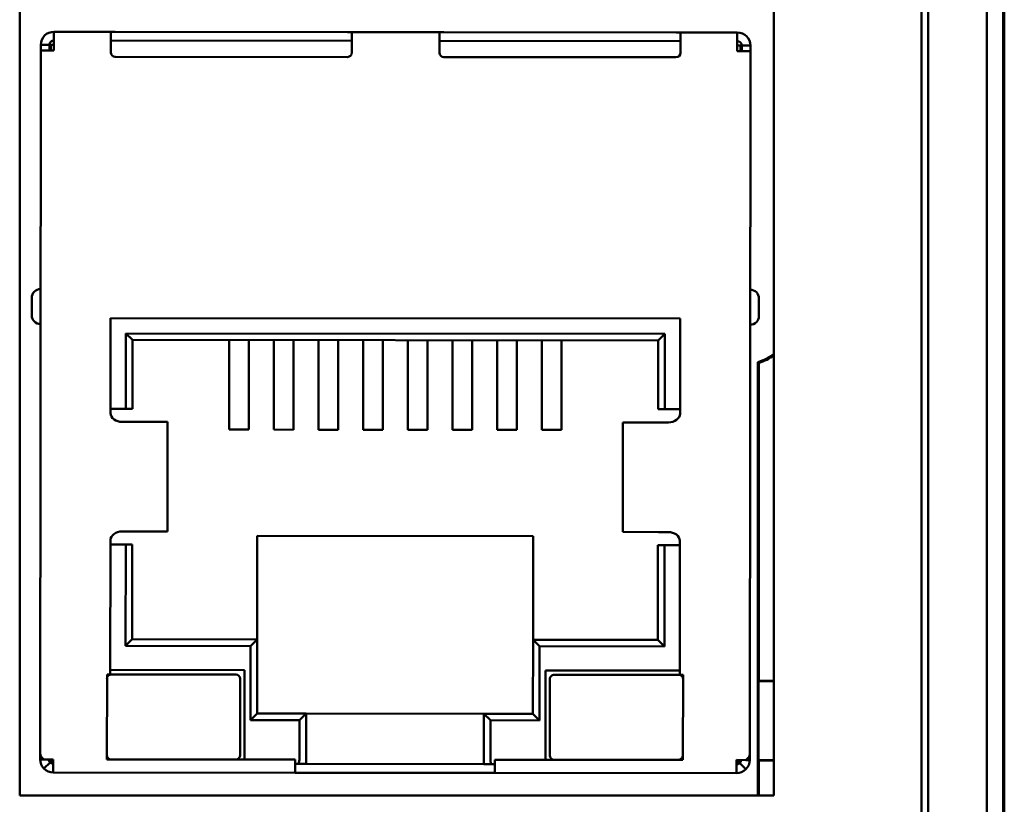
# Model space of a CAD drawing. Header units: inches. Extents: x 2.1 to 23.1, y 1.2 to 17.8.
# Tile 9 of 19: x 10.373 to 11.257, y 8.752 to 9.457. Entities that reach past the tile are written whole.
import ezdxf

# ---------------------------------------------------------------- set-up
doc = ezdxf.new("R2010")
doc.units = ezdxf.units.IN
doc.header["$LTSCALE"] = 0.8
doc.header["$MEASUREMENT"] = 0
doc.layers.add('Visible (ANSI)', color=7, linetype='Continuous', lineweight=50)

msp = doc.modelspace()

# ---------------------------------------------------------------- linework, layer by layer
at = {"layer": 'Visible (ANSI)'}
for p, q in [((11.2416, 11.0508), (11.2416, 7.6824)), ((11.1889, 8.1881), (11.1889, 10.5451)), ((11.18297, 10.32761), (11.18297, 8.26795)), ((11.2574, 8.4916), (11.2574, 10.2416)), ((11.25649, 8.54042), (11.25649, 10.19279)), ((11.25653, 10.19073), (11.25653, 8.54247)), ((11.0503, 10.15731), (11.0503, 8.7605)), ((10.3725, 8.7605), (10.3725, 9.53967)), ((10.40328, 9.43461), (10.40329, 9.44642)), ((10.40329, 9.44642), (10.45447, 9.44637)), ((10.45447, 9.44637), (10.45446, 9.43456)), ((10.45447, 9.44637), (10.45841, 9.44636)), ((10.45841, 9.44636), (10.66707, 9.44616)), ((10.66707, 9.44616), (10.67101, 9.44616)), ((10.671, 9.43435), (10.67101, 9.44616)), ((10.67101, 9.44616), (10.74975, 9.44609)), ((10.74974, 9.43427), (10.74975, 9.44609)), ((10.75369, 9.44608), (10.74975, 9.44609)), ((10.96235, 9.44588), (10.75369, 9.44608)), ((10.96628, 9.44588), (10.96235, 9.44588)), ((10.96628, 9.44588), (10.96627, 9.43407)), ((10.96628, 9.44588), (11.01746, 9.44583)), ((11.01746, 9.44583), (11.01745, 9.43402)), ((10.39146, 9.42948), (10.39147, 9.43462)), ((10.39934, 9.43461), (10.39147, 9.43462)), ((10.39934, 9.42948), (10.39934, 9.43461)), ((10.4005, 9.43461), (10.40049, 9.42948)), ((10.40328, 9.43461), (10.4005, 9.43461)), ((10.40328, 9.42947), (10.40328, 9.43461)), ((10.45446, 9.42788), (10.45446, 9.43456)), ((10.671, 9.43829), (10.45447, 9.43849)), ((10.671, 9.43435), (10.67099, 9.42767)), ((10.74974, 9.43427), (10.74973, 9.4276)), ((10.96628, 9.438), (10.74974, 9.43821)), ((10.96627, 9.42739), (10.96627, 9.43407)), ((11.01745, 9.43402), (11.02024, 9.43402)), ((11.01745, 9.42889), (11.01745, 9.43402)), ((11.02023, 9.42888), (11.02024, 9.43402)), ((11.02139, 9.43401), (11.02926, 9.43401)), ((11.02139, 9.43401), (11.02139, 9.42888)), ((11.02926, 9.43401), (11.02926, 9.42887)), ((10.39086, 8.79802), (10.39146, 9.42948)), ((10.40328, 9.42947), (10.39146, 9.42948)), ((11.01745, 9.42889), (11.02926, 9.42887)), ((11.02926, 9.42887), (11.02866, 8.79741)), ((10.66705, 9.42374), (10.45839, 9.42394)), ((10.75366, 9.42366), (10.96233, 9.42346)), ((10.38338, 9.20746), (10.38336, 9.19171)), ((11.03691, 9.19109), (11.03692, 9.20683)), ((10.45423, 9.18928), (10.45415, 9.10385)), ((10.96604, 9.18879), (10.45423, 9.18928)), ((10.96596, 9.10336), (10.96604, 9.18879)), ((10.46793, 9.10777), (10.46799, 9.17549)), ((10.46799, 9.17549), (10.95225, 9.17503)), ((10.47389, 9.16958), (10.46799, 9.17549)), ((10.47389, 9.16958), (10.47383, 9.10777)), ((10.94633, 9.16913), (10.47389, 9.16958)), ((10.5607, 9.16949), (10.56069, 9.15493)), ((10.57842, 9.16948), (10.57841, 9.15491)), ((10.60086, 9.16946), (10.60085, 9.15489)), ((10.61858, 9.16944), (10.61856, 9.15487)), ((10.64102, 9.16942), (10.64101, 9.15485)), ((10.65874, 9.1694), (10.65872, 9.15483)), ((10.68118, 9.16938), (10.68116, 9.15481)), ((10.69889, 9.16936), (10.69888, 9.1548)), ((10.72133, 9.16934), (10.72132, 9.15477)), ((10.73905, 9.16932), (10.73904, 9.15476)), ((10.76149, 9.1693), (10.76148, 9.15474)), ((10.77921, 9.16929), (10.77919, 9.15472)), ((10.80165, 9.16926), (10.80164, 9.1547)), ((10.81937, 9.16925), (10.81935, 9.15468)), ((10.84181, 9.16923), (10.84179, 9.15466)), ((10.85952, 9.16921), (10.85951, 9.15464)), ((10.94628, 9.10731), (10.94633, 9.16913)), ((10.94633, 9.16913), (10.95225, 9.17503)), ((10.95225, 9.17503), (10.95218, 9.10731)), ((10.56067, 9.13254), (10.56069, 9.15493)), ((10.57839, 9.13252), (10.57841, 9.15491)), ((10.60083, 9.1325), (10.60085, 9.15489)), ((10.61854, 9.13248), (10.61856, 9.15487)), ((10.64098, 9.13246), (10.64101, 9.15485)), ((10.6587, 9.13244), (10.65872, 9.15483)), ((10.68114, 9.13242), (10.68116, 9.15481)), ((10.69886, 9.1324), (10.69888, 9.1548)), ((10.7213, 9.13238), (10.72132, 9.15477)), ((10.73902, 9.13236), (10.73904, 9.15476)), ((10.76146, 9.13234), (10.76148, 9.15474)), ((10.77917, 9.13233), (10.77919, 9.15472)), ((10.80161, 9.1323), (10.80164, 9.1547)), ((10.81933, 9.13229), (10.81935, 9.15468)), ((10.84177, 9.13227), (10.84179, 9.15466)), ((10.85949, 9.13225), (10.85951, 9.15464)), ((11.03583, 9.14961), (11.03583, 8.7605)), ((11.03686, 9.14887), (11.03686, 8.86349)), ((10.56067, 9.13254), (10.56063, 9.08906)), ((10.57839, 9.13252), (10.57834, 9.08904)), ((10.60083, 9.1325), (10.60079, 9.08902)), ((10.61854, 9.13248), (10.6185, 9.089)), ((10.64098, 9.13246), (10.64094, 9.08898)), ((10.6587, 9.13244), (10.65866, 9.08896)), ((10.68114, 9.13242), (10.6811, 9.08894)), ((10.69886, 9.1324), (10.69882, 9.08893)), ((10.7213, 9.13238), (10.72126, 9.0889)), ((10.73902, 9.13236), (10.73897, 9.08889)), ((10.76146, 9.13234), (10.76141, 9.08887)), ((10.77917, 9.13233), (10.77913, 9.08885)), ((10.80161, 9.1323), (10.80157, 9.08883)), ((10.81933, 9.13229), (10.81929, 9.08881)), ((10.84177, 9.13227), (10.84173, 9.08879)), ((10.85949, 9.13225), (10.85945, 9.08877)), ((10.45415, 9.10779), (10.46793, 9.10777)), ((10.46793, 9.10777), (10.47383, 9.10777)), ((10.94628, 9.10731), (10.95218, 9.10731)), ((10.95218, 9.10731), (10.96596, 9.1073)), ((10.47337, 9.09596), (10.46437, 9.09596)), ((10.47337, 9.09596), (10.50496, 9.09593)), ((10.50496, 9.09593), (10.50542, 9.09593)), ((10.50532, 8.9975), (10.50542, 9.09593)), ((10.56063, 9.08906), (10.57834, 9.08904)), ((10.60079, 9.08902), (10.6185, 9.089)), ((10.64094, 9.08898), (10.65866, 9.08896)), ((10.6811, 9.08894), (10.69882, 9.08893)), ((10.73897, 9.08889), (10.72126, 9.0889)), ((10.77913, 9.08885), (10.76141, 9.08887)), ((10.81929, 9.08881), (10.80157, 9.08883)), ((10.85945, 9.08877), (10.84173, 9.08879)), ((10.91458, 8.99711), (10.91467, 9.09553)), ((10.91467, 9.09553), (10.91513, 9.09553)), ((10.91513, 9.09553), (10.94672, 9.0955)), ((10.95572, 9.09549), (10.94672, 9.0955)), ((10.46427, 8.99754), (10.47327, 8.99753)), ((10.47327, 8.99753), (10.50487, 8.9975)), ((10.50487, 8.9975), (10.50532, 8.9975)), ((10.58593, 8.99349), (10.58584, 8.90057)), ((10.83396, 8.99325), (10.58593, 8.99349)), ((10.83387, 8.90034), (10.83396, 8.99325)), ((10.91458, 8.99711), (10.91503, 8.99711)), ((10.91503, 8.99711), (10.94663, 8.99708)), ((10.94663, 8.99708), (10.95563, 8.99707)), ((10.45404, 8.98967), (10.45392, 8.8692)), ((10.46781, 8.98572), (10.45403, 8.98574)), ((10.46773, 8.89478), (10.46781, 8.98572)), ((10.47372, 8.98572), (10.46781, 8.98572)), ((10.47372, 8.98572), (10.47364, 8.90068)), ((10.94608, 8.90023), (10.94616, 8.98527)), ((10.95206, 8.98526), (10.94616, 8.98527)), ((10.95206, 8.98526), (10.95198, 8.89432)), ((10.96584, 8.98525), (10.95206, 8.98526)), ((10.96573, 8.86871), (10.96585, 8.98919)), ((10.47364, 8.90068), (10.46773, 8.89478)), ((10.57993, 8.89467), (10.46773, 8.89478)), ((10.47364, 8.90068), (10.58584, 8.90057)), ((10.57987, 8.82814), (10.57993, 8.89467)), ((10.57993, 8.89467), (10.58584, 8.90057)), ((10.58584, 8.90057), (10.58578, 8.83404)), ((10.83381, 8.8338), (10.83387, 8.90034)), ((10.83387, 8.90034), (10.94608, 8.90023)), ((10.83387, 8.90034), (10.83977, 8.89442)), ((10.83977, 8.89442), (10.83971, 8.82789)), ((10.95198, 8.89432), (10.83977, 8.89442)), ((10.94608, 8.90023), (10.95198, 8.89432)), ((10.45097, 8.86921), (10.4509, 8.79283)), ((10.45392, 8.8692), (10.45097, 8.86921)), ((10.57459, 8.87302), (10.45393, 8.87314)), ((10.56672, 8.86909), (10.45491, 8.8692)), ((10.57452, 8.79271), (10.57459, 8.87302)), ((10.84499, 8.79245), (10.84507, 8.87277)), ((10.84507, 8.87277), (10.96574, 8.87265)), ((10.96475, 8.86871), (10.85294, 8.86882)), ((10.96868, 8.86871), (10.96573, 8.86871)), ((10.96861, 8.79233), (10.96868, 8.86871)), ((10.57058, 8.79665), (10.57065, 8.86515)), ((10.849, 8.86489), (10.84893, 8.79638)), ((11.03642, 8.86305), (11.03686, 8.86349)), ((11.03642, 8.79227), (11.03642, 8.86305)), ((11.0503, 8.86305), (11.03642, 8.86305)), ((11.03686, 8.86349), (11.0503, 8.86349)), ((10.57987, 8.82814), (10.58578, 8.83404)), ((10.58578, 8.83404), (10.62987, 8.83399)), ((10.62396, 8.8281), (10.62987, 8.83399)), ((10.62987, 8.83399), (10.62983, 8.79266)), ((10.62987, 8.83399), (10.78971, 8.83384)), ((10.78967, 8.7925), (10.78971, 8.83384)), ((10.78971, 8.83384), (10.83381, 8.8338)), ((10.79561, 8.82793), (10.78971, 8.83384)), ((10.83381, 8.8338), (10.83971, 8.82789)), ((10.62396, 8.8281), (10.57987, 8.82814)), ((10.62393, 8.79266), (10.62396, 8.8281)), ((10.79561, 8.82793), (10.79558, 8.7925)), ((10.83971, 8.82789), (10.79561, 8.82793)), ((10.39086, 8.79288), (10.39086, 8.79802)), ((11.02866, 8.79741), (11.02865, 8.79228)), ((10.39432, 8.79288), (10.39086, 8.79288)), ((10.39988, 8.79009), (10.39431, 8.78453)), ((10.39432, 8.79288), (10.40267, 8.79287)), ((10.40266, 8.78106), (10.40267, 8.79287)), ((10.4509, 8.79283), (10.61999, 8.79267)), ((10.61999, 8.79267), (10.61998, 8.78085)), ((10.62229, 8.78873), (10.61999, 8.78873)), ((10.62229, 8.78873), (10.62983, 8.78872)), ((10.62983, 8.79266), (10.62983, 8.78872)), ((10.62983, 8.78872), (10.78967, 8.78857)), ((10.78967, 8.78857), (10.78967, 8.7925)), ((10.78967, 8.78857), (10.79721, 8.78856)), ((10.79951, 8.78856), (10.79721, 8.78856)), ((10.79951, 8.78068), (10.79952, 8.79249)), ((10.79952, 8.79249), (10.96861, 8.79233)), ((11.01683, 8.78048), (11.01684, 8.79229)), ((11.01684, 8.79229), (11.02519, 8.79228)), ((11.01962, 8.7895), (11.02518, 8.78393)), ((11.02519, 8.79228), (11.02865, 8.79228)), ((11.03686, 8.79184), (11.03642, 8.79227)), ((11.03642, 8.79227), (11.0503, 8.79227)), ((11.0503, 8.79184), (11.03686, 8.79184)), ((11.03686, 8.79184), (11.03686, 8.7605)), ((10.40266, 8.78106), (10.61998, 8.78085)), ((10.61998, 8.78085), (10.79951, 8.78068)), ((10.79951, 8.78068), (11.01683, 8.78048)), ((11.0503, 8.7605), (10.3725, 8.7605))]:
    msp.add_line(p, q, dxfattribs=at)
for centre, radius, start, end in [((10.40328, 9.43461), 0.01181, 89.94523, 179.94523), ((11.01745, 9.43402), 0.01181, 359.94523, 89.94523), ((10.40328, 9.43461), 0.00394, 89.94523, 179.94523), ((11.01745, 9.43402), 0.00394, 359.94523, 89.94523), ((10.45839, 9.42787), 0.00394, 179.94523, 269.94523), ((10.66705, 9.42768), 0.00394, 269.94523, 359.94523), ((10.75367, 9.42759), 0.00394, 179.94523, 269.94523), ((10.96233, 9.42739), 0.00394, 269.94523, 359.94523), ((10.39125, 9.20745), 0.00787, 89.94523, 179.94523), ((11.02905, 9.20684), 0.00787, 359.94523, 89.94523), ((10.39124, 9.1917), 0.00787, 179.94523, 269.94523), ((11.02903, 9.19109), 0.00787, 269.94523, 359.94523), ((11.0202, 9.1976), 0.05047, 288.04616, 306.61949), ((11.0202, 9.1976), 0.0515, 288.87636, 305.77617), ((10.4549, 8.86526), 0.00394, 89.94523, 179.94523), ((10.56671, 8.86516), 0.00394, 359.94523, 89.94523), ((10.85293, 8.86488), 0.00394, 89.94523, 179.94523), ((10.96474, 8.86478), 0.00394, 359.94523, 89.94523), ((10.45484, 8.79676), 0.00394, 179.94523, 269.94523), ((10.56665, 8.79665), 0.00394, 269.94523, 359.94523), ((10.85287, 8.79638), 0.00394, 179.94523, 269.94523), ((10.96468, 8.79627), 0.00394, 269.94523, 359.94523), ((10.40661, 8.79681), 0.00787, 209.94523, 239.94523), ((10.40267, 8.79287), 0.00394, 224.94523, 269.94523), ((11.01291, 8.79623), 0.00787, 299.94523, 329.94523), ((11.01684, 8.79229), 0.00394, 269.94523, 314.94523), ((10.40267, 8.79287), 0.01181, 224.94523, 269.94523), ((11.01684, 8.79229), 0.01181, 269.94523, 314.94523)]:
    msp.add_arc(centre, radius, start, end, dxfattribs=at)
for centre, start_param, end_param in [((10.6223, 8.79266), 0, 1.570796), ((10.79721, 8.7925), 4.712389, 6.283185)]:
    msp.add_ellipse(centre, major_axis=(0, -0.00394), ratio=0.414214, start_param=start_param, end_param=end_param, dxfattribs=at)
for points, degree in [([(11.03686, 9.14887), (11.03634, 9.14924), (11.03583, 9.14961)], 2), ([(10.39432, 8.79288), (10.39212, 8.7946), (10.39086, 8.7963), (10.39086, 8.79802)], 3), ([(11.02866, 8.79741), (11.02865, 8.79569), (11.02739, 8.794), (11.02519, 8.79228)], 3), ([(10.39086, 8.79288), (10.39085, 8.78978), (10.39211, 8.78673), (10.39431, 8.78453)], 3), ([(11.02518, 8.78393), (11.02738, 8.78612), (11.02865, 8.78917), (11.02865, 8.79228)], 3)]:
    msp.add_open_spline(points, degree=degree, dxfattribs=at)
for points, knots in [([(10.45415, 9.10385), (10.45414, 9.10178), (10.45531, 9.09974), (10.45924, 9.09682), (10.46194, 9.09597), (10.46437, 9.09596)], [0, 0, 0, 0, 0.5, 0.5, 1, 1, 1, 1]), ([(10.95572, 9.09549), (10.95815, 9.09549), (10.96085, 9.09634), (10.96478, 9.09925), (10.96595, 9.10129), (10.96596, 9.10336)], [0, 0, 0, 0, 0.5, 0.5, 1, 1, 1, 1]), ([(10.46427, 8.99754), (10.46185, 8.99754), (10.45915, 8.9967), (10.45521, 8.99378), (10.45404, 8.99174), (10.45404, 8.98967)], [0, 0, 0, 0, 0.5, 0.5, 1, 1, 1, 1]), ([(10.96585, 8.98919), (10.96585, 8.99125), (10.96468, 8.9933), (10.96075, 8.99622), (10.95805, 8.99707), (10.95563, 8.99707)], [0, 0, 0, 0, 0.5, 0.5, 1, 1, 1, 1]), ([(10.39873, 8.79288), (10.39873, 8.79236), (10.39883, 8.79185), (10.39923, 8.79089), (10.39952, 8.79046), (10.39988, 8.79009)], [-0.01526468, -0.01526468, -0.01526468, -0.01526468, -0.00763234, -0.00763234, 0, 0, 0, 0]), ([(11.01962, 8.7895), (11.01999, 8.78987), (11.02028, 8.7903), (11.02067, 8.79125), (11.02078, 8.79177), (11.02078, 8.79228)], [-0.01526468, -0.01526468, -0.01526468, -0.01526468, -0.00763234, -0.00763234, 0, 0, 0, 0])]:
    msp.add_open_spline(points, degree=3, knots=knots, dxfattribs=at)

doc.saveas('drawing.dxf')
